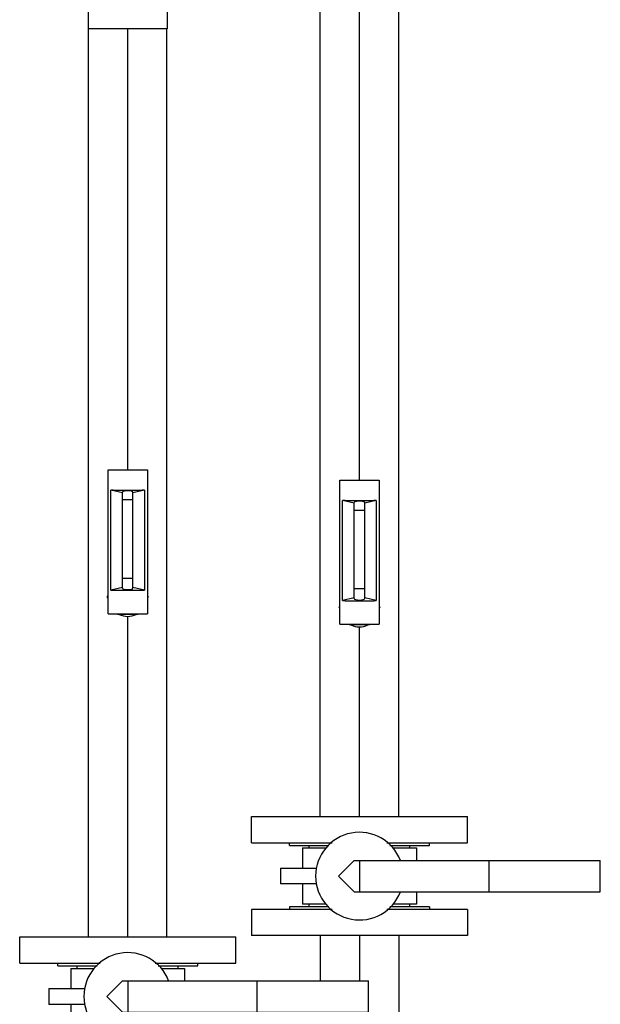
# Model space of a CAD drawing. Header units: millimetres. Extents: x 0 to 1189, y 0 to 841.
# Tile 91 of 169: x 729 to 747, y 612 to 642. Entities that reach past the tile are written whole.
import ezdxf

# ---------------------------------------------------------------- set-up
doc = ezdxf.new("R2010")
doc.units = ezdxf.units.MM
doc.header["$LTSCALE"] = 65.395
doc.linetypes.add('CENTER', pattern=[0.6, 0.375, -0.075, 0.075, -0.075])
for name, color, linetype in [('1907_153200_95_ABL442', 7, 'CONTINUOUS'), ('1907_153200_95_T1_PBL500', 7, 'CONTINUOUS'), ('1907_153200_95_T2_PBL501', 7, 'CONTINUOUS'), ('1907_153200_96_ABL424', 7, 'CONTINUOUS'), ('1907_153200_96_T1_PBL503', 7, 'CONTINUOUS'), ('50ND40-DIN2690-MAK_PBL440', 7, 'CONTINUOUS'), ('50ND40-DIN2690-MAK_PBL446', 7, 'CONTINUOUS'), ('50ND40-DIN2690-MAK_PBL450', 7, 'CONTINUOUS'), ('9M32C_GENSET_KPL_VERROHRUNG_ABL14', 7, 'CONTINUOUS'), ('9M32C_GENSET_KPL_VERROHRUNG_T03_ABL451', 7, 'CONTINUOUS'), ('9M32C_GENSET_KPL_VERROHRUNG_T04_PBL505', 7, 'CONTINUOUS'), ('9M32C_GENSET_KPL_VERROHRUNG_T05_PBL488', 7, 'CONTINUOUS'), ('9M32C_GENSET_KPL_VERROHRUNG_T06_PBL506', 7, 'CONTINUOUS'), ('9M32C_GENSET_KPL_VERROHRUNG_T07_PBL1785', 7, 'CONTINUOUS'), ('ARI_ZESA_DN50_PN16_EPDM_ABL437', 7, 'CONTINUOUS'), ('ARI_ZESA_DN50_PN16_EPDM_ABL447', 7, 'CONTINUOUS'), ('ARI_ZESA_DN50_PN16_T1_EPDM_PBL438', 7, 'CONTINUOUS'), ('ARI_ZESA_DN50_PN16_T1_EPDM_PBL448', 7, 'CONTINUOUS'), ('ARI_ZESA_DN50_PN16_T2_EPDM_PBL439', 7, 'CONTINUOUS'), ('ARI_ZESA_DN50_PN16_T2_EPDM_PBL449', 7, 'CONTINUOUS'), ('B-04-30X25-57X2_5-N6000_PBL1779', 7, 'CONTINUOUS'), ('B-04-30X25-57X2_5-N6000_PBL1780', 7, 'CONTINUOUS'), ('BOGEN-S-2D-90-60_3X2_9_PBL472', 7, 'CONTINUOUS'), ('BOGEN-S-2D-90-60_3X2_9_PBL473', 7, 'CONTINUOUS'), ('BOGEN-S-2D-90-60_3X2_9_PBL474', 7, 'CONTINUOUS'), ('BOGEN-S-2D-90-60_3X2_9_PBL475', 7, 'CONTINUOUS'), ('BOGEN-S-2D-90-60_3X2_9_PBL476', 7, 'CONTINUOUS'), ('BOGEN-S-2D-90-60_3X2_9_PBL487', 7, 'CONTINUOUS'), ('BOGEN-S-2D-90-60_3X2_9_PBL489', 7, 'CONTINUOUS'), ('DIN16182-BG100X63_PBL396', 7, 'CONTINUOUS'), ('DIN16182-BG100X63_PBL397', 7, 'CONTINUOUS'), ('EN1092-1-01A-DN50-PN16-61_5_PBL1781', 7, 'CONTINUOUS'), ('EN1092-1-01A-DN50-PN16-61_5_PBL1783', 7, 'CONTINUOUS'), ('EN1092-1-01A-DN50-PN16-61_5_PBL443', 7, 'CONTINUOUS'), ('EN1092-1-01A-DN50-PN16-61_5_PBL444', 7, 'CONTINUOUS'), ('EN1092-1-01A-DN50-PN16-61_5_PBL452', 7, 'CONTINUOUS'), ('N4011-C1-105X61_PBL425', 7, 'CONTINUOUS'), ('new_view_1_VBL0', 7, 'CONTINUOUS')]:
    doc.layers.add(name, color=color, linetype=linetype)

# ---------------------------------------------------------------- blocks, each defined once
blk = doc.blocks.new('DIN16182-BG100X63_PBL396', base_point=(739.183, 625.959))
at = {"layer": 'DIN16182-BG100X63_PBL396', "color": 7, "linetype": 'Continuous'}
for p, q in [((738.583, 628.169), (739.783, 628.169)), ((738.583, 623.769), (738.583, 628.169)), ((739.783, 628.169), (739.783, 623.769)), ((739.023, 627.469), (738.669, 627.548)), ((738.669, 624.493), (738.669, 627.548)), ((738.743, 627.553), (739.623, 627.553)), ((739.023, 624.553), (739.023, 627.489)), ((739.696, 627.548), (739.343, 627.469)), ((739.343, 624.553), (739.343, 627.489)), ((739.696, 627.548), (739.696, 624.493)), ((738.559, 624.289), (738.583, 624.329)), ((739.023, 624.573), (738.669, 624.493)), ((738.743, 624.489), (739.623, 624.489)), ((739.696, 624.493), (739.343, 624.573)), ((739.783, 624.329), (739.806, 624.289)), ((738.583, 624.248), (738.559, 624.289)), ((739.806, 624.289), (739.783, 624.248)), ((738.583, 623.769), (739.783, 623.769)), ((738.871, 623.749), (738.86, 623.769)), ((739.495, 623.749), (738.871, 623.749)), ((739.506, 623.769), (739.495, 623.749))]:
    blk.add_line(p, q, dxfattribs=at)
at = {"layer": 'DIN16182-BG100X63_PBL396', "color": 2, "linetype": 'Continuous'}
for p, q in [((739.343, 627.249), (739.023, 627.249)), ((739.343, 624.849), (739.023, 624.849))]:
    blk.add_line(p, q, dxfattribs=at)
at = {"layer": 'DIN16182-BG100X63_PBL396', "color": 7, "linetype": 'Continuous'}
for centre, start_param, end_param in [((738.743, 627.51), 1.570796, 2.048639), ((739.183, 627.489), 0, 3.141593), ((739.623, 627.51), 1.092954, 1.570796), ((738.743, 624.532), -2.048639, -1.570796), ((739.183, 624.553), 3.141593, 6.283185), ((739.623, 624.532), -1.570796, -1.092954)]:
    blk.add_ellipse(centre, major_axis=(0.16, 0), ratio=0.267949, start_param=start_param, end_param=end_param, dxfattribs=at)
blk = doc.blocks.new('DIN16182-BG100X63_PBL397', base_point=(732.103, 626.279))
at = {"layer": 'DIN16182-BG100X63_PBL397', "color": 7, "linetype": 'Continuous'}
for p, q in [((731.503, 628.489), (732.703, 628.489)), ((731.503, 624.089), (731.503, 628.489)), ((732.703, 628.489), (732.703, 624.089)), ((731.943, 627.789), (731.589, 627.869)), ((731.589, 624.814), (731.589, 627.869)), ((731.663, 627.873), (732.543, 627.873)), ((731.943, 624.873), (731.943, 627.809)), ((732.616, 627.869), (732.263, 627.789)), ((732.263, 624.873), (732.263, 627.809)), ((732.616, 627.869), (732.616, 624.814)), ((731.479, 624.609), (731.503, 624.65)), ((731.503, 624.568), (731.479, 624.609)), ((731.943, 624.893), (731.589, 624.814)), ((731.663, 624.809), (732.543, 624.809)), ((732.616, 624.814), (732.263, 624.893)), ((732.703, 624.65), (732.726, 624.609)), ((732.726, 624.609), (732.703, 624.568)), ((731.503, 624.089), (732.703, 624.089)), ((731.791, 624.069), (731.78, 624.089)), ((732.415, 624.069), (731.791, 624.069)), ((732.426, 624.089), (732.415, 624.069))]:
    blk.add_line(p, q, dxfattribs=at)
at = {"layer": 'DIN16182-BG100X63_PBL397', "color": 2, "linetype": 'Continuous'}
for p, q in [((732.263, 627.569), (731.943, 627.569)), ((732.263, 625.169), (731.943, 625.169))]:
    blk.add_line(p, q, dxfattribs=at)
at = {"layer": 'DIN16182-BG100X63_PBL397', "color": 7, "linetype": 'Continuous'}
for centre, start_param, end_param in [((731.663, 627.83), 1.570796, 2.048639), ((732.103, 627.809), 0, 3.141593), ((732.543, 627.83), 1.092954, 1.570796), ((731.663, 624.852), -2.048639, -1.570796), ((732.103, 624.873), 3.141593, 6.283185), ((732.543, 624.852), -1.570796, -1.092954)]:
    blk.add_ellipse(centre, major_axis=(0.16, 0), ratio=0.267949, start_param=start_param, end_param=end_param, dxfattribs=at)
blk = doc.blocks.new('N4011-C1-105X61_PBL425', base_point=(739.183, 604.349))
at = {"layer": 'N4011-C1-105X61_PBL425', "color": 7, "linetype": 'Continuous'}
for p, q in [((741.283, 604.649), (737.083, 604.649)), ((737.083, 604.049), (737.083, 604.649)), ((741.283, 604.049), (741.283, 604.649)), ((741.283, 604.049), (737.083, 604.049))]:
    blk.add_line(p, q, dxfattribs=at)
blk = doc.blocks.new('EN1092-1-01A-DN50-PN16-61_5_PBL444', base_point=(739.183, 614.649))
at = {"layer": 'EN1092-1-01A-DN50-PN16-61_5_PBL444', "color": 7, "linetype": 'Continuous'}
for p, q in [((738.346, 615.049), (735.883, 615.049)), ((735.883, 615.049), (735.883, 614.249)), ((742.483, 615.049), (740.02, 615.049)), ((742.483, 615.049), (742.483, 614.249)), ((742.483, 614.249), (735.883, 614.249))]:
    blk.add_line(p, q, dxfattribs=at)
blk = doc.blocks.new('1907_153200_96_T1_PBL503', base_point=(739.183, 609.449))
at = {"layer": '1907_153200_96_T1_PBL503', "color": 7, "linetype": 'Continuous'}
for p, q in [((737.983, 614.249), (737.983, 612.869)), ((740.383, 614.249), (740.383, 608.849)), ((737.983, 611.909), (737.983, 608.849)), ((737.983, 608.049), (737.983, 604.649)), ((740.383, 608.049), (740.383, 604.649))]:
    blk.add_line(p, q, dxfattribs=at)
at = {"layer": '1907_153200_96_T1_PBL503', "color": 2, "linetype": 'CENTER'}
for p, q in [((739.183, 614.249), (739.183, 612.869)), ((739.183, 611.909), (739.183, 608.849)), ((739.183, 608.049), (739.183, 604.649))]:
    blk.add_line(p, q, dxfattribs=at)
blk = doc.blocks.new('1907_153200_96_ABL424', base_point=(739.183, 609.549))
at = {"layer": '1907_153200_96_T1_PBL503'}
blk.add_blockref('1907_153200_96_T1_PBL503', (739.183, 609.449), dxfattribs=at)
at = {"layer": 'EN1092-1-01A-DN50-PN16-61_5_PBL444'}
blk.add_blockref('EN1092-1-01A-DN50-PN16-61_5_PBL444', (739.183, 614.649), dxfattribs=at)
at = {"layer": 'N4011-C1-105X61_PBL425'}
blk.add_blockref('N4011-C1-105X61_PBL425', (739.183, 604.349), dxfattribs=at)
blk = doc.blocks.new('ARI_ZESA_DN50_PN16_T1_EPDM_PBL438', base_point=(731.769, 612.389))
at = {"layer": 'ARI_ZESA_DN50_PN16_T1_EPDM_PBL438', "color": 7, "linetype": 'Continuous'}
for p, q in [((730.363, 613.249), (731.076, 613.249)), ((730.363, 613.249), (730.363, 612.629)), ((730.563, 613.249), (730.563, 613.329)), ((733.13, 613.249), (733.843, 613.249)), ((733.643, 613.249), (733.643, 613.329)), ((733.843, 613.249), (733.843, 612.869)), ((729.695, 612.629), (730.788, 612.629)), ((729.695, 612.629), (729.695, 612.149)), ((730.788, 612.149), (729.695, 612.149)), ((730.363, 612.149), (730.363, 611.529)), ((733.843, 611.909), (733.843, 611.529)), ((731.076, 611.529), (730.363, 611.529)), ((730.563, 611.449), (730.563, 611.529)), ((733.843, 611.529), (733.13, 611.529)), ((733.643, 611.449), (733.643, 611.529))]:
    blk.add_line(p, q, dxfattribs=at)
blk.add_arc((732.103, 612.389), 1.34, 21.0765, 338.9235, dxfattribs=at)
blk = doc.blocks.new('ARI_ZESA_DN50_PN16_T2_EPDM_PBL439', base_point=(735.463, 612.389))
at = {"layer": 'ARI_ZESA_DN50_PN16_T2_EPDM_PBL439', "color": 7, "linetype": 'Continuous'}
for p, q in [((731.943, 612.869), (731.463, 612.389)), ((731.943, 612.869), (739.463, 612.869)), ((732.103, 612.869), (732.103, 611.909)), ((736.063, 611.909), (736.063, 612.869)), ((739.463, 611.909), (739.463, 612.869)), ((731.463, 612.389), (731.943, 611.909)), ((731.943, 611.909), (739.463, 611.909))]:
    blk.add_line(p, q, dxfattribs=at)
blk = doc.blocks.new('ARI_ZESA_DN50_PN16_EPDM_ABL437', base_point=(734.579, 612.389))
at = {"layer": 'ARI_ZESA_DN50_PN16_T1_EPDM_PBL438'}
blk.add_blockref('ARI_ZESA_DN50_PN16_T1_EPDM_PBL438', (731.769, 612.389), dxfattribs=at)
at = {"layer": 'ARI_ZESA_DN50_PN16_T2_EPDM_PBL439'}
blk.add_blockref('ARI_ZESA_DN50_PN16_T2_EPDM_PBL439', (735.463, 612.389), dxfattribs=at)
blk = doc.blocks.new('50ND40-DIN2690-MAK_PBL440', base_point=(732.103, 613.369))
at = {"layer": '50ND40-DIN2690-MAK_PBL440', "color": 7, "linetype": 'Continuous'}
for p, q in [((729.963, 613.329), (729.963, 613.409)), ((729.963, 613.329), (731.17, 613.329)), ((733.036, 613.329), (734.243, 613.329)), ((734.243, 613.329), (734.243, 613.409))]:
    blk.add_line(p, q, dxfattribs=at)
blk = doc.blocks.new('EN1092-1-01A-DN50-PN16-61_5_PBL443', base_point=(732.103, 613.809))
at = {"layer": 'EN1092-1-01A-DN50-PN16-61_5_PBL443', "color": 7, "linetype": 'Continuous'}
for p, q in [((728.803, 614.209), (735.403, 614.209)), ((728.803, 613.409), (728.803, 614.209)), ((735.403, 613.409), (735.403, 614.209)), ((728.803, 613.409), (731.266, 613.409)), ((732.94, 613.409), (735.403, 613.409))]:
    blk.add_line(p, q, dxfattribs=at)
blk = doc.blocks.new('BOGEN-S-2D-90-60_3X2_9_PBL472', base_point=(732.103, 643.592))
at = {"layer": 'BOGEN-S-2D-90-60_3X2_9_PBL472', "color": 7, "linetype": 'Continuous'}
for p, q in [((730.897, 644.009), (730.897, 641.969)), ((733.309, 644.009), (733.309, 641.969)), ((733.309, 641.969), (730.897, 641.969))]:
    blk.add_line(p, q, dxfattribs=at)
blk.add_arc((732.103, 644.009), 1.206, 180, 360, dxfattribs=at)
blk = doc.blocks.new('BOGEN-S-2D-90-60_3X2_9_PBL474', base_point=(732.103, 645.029))
at = {"layer": 'BOGEN-S-2D-90-60_3X2_9_PBL474', "color": 7, "linetype": 'Continuous'}
for p, q in [((733.309, 646.049), (730.897, 646.049)), ((730.897, 646.049), (730.897, 644.009)), ((733.309, 646.049), (733.309, 644.009))]:
    blk.add_line(p, q, dxfattribs=at)
blk.add_arc((732.103, 644.009), 1.206, 180, 360, dxfattribs=at)
blk = doc.blocks.new('BOGEN-S-2D-90-60_3X2_9_PBL476', base_point=(732.103, 653.789))
at = {"layer": 'BOGEN-S-2D-90-60_3X2_9_PBL476', "color": 7, "linetype": 'Continuous'}
for p, q in [((730.897, 654.809), (730.897, 652.769)), ((733.309, 654.809), (733.309, 652.769)), ((733.309, 652.769), (730.897, 652.769))]:
    blk.add_line(p, q, dxfattribs=at)
blk.add_arc((732.103, 654.809), 1.206, 0, 180, dxfattribs=at)
blk = doc.blocks.new('1907_153200_95_T1_PBL500', base_point=(732.103, 628.089))
at = {"layer": '1907_153200_95_T1_PBL500', "color": 7, "linetype": 'Continuous'}
for p, q in [((730.903, 614.209), (730.903, 641.969)), ((733.303, 614.209), (733.303, 641.969))]:
    blk.add_line(p, q, dxfattribs=at)
at = {"layer": '1907_153200_95_T1_PBL500', "color": 2, "linetype": 'CENTER'}
for p, q in [((732.103, 628.489), (732.103, 641.969)), ((732.103, 614.209), (732.103, 624.015))]:
    blk.add_line(p, q, dxfattribs=at)
blk = doc.blocks.new('1907_153200_95_T2_PBL501', base_point=(732.103, 649.409))
at = {"layer": '1907_153200_95_T2_PBL501', "color": 7, "linetype": 'Continuous'}
for p, q in [((730.903, 646.049), (730.903, 652.769)), ((733.303, 646.049), (733.303, 652.769))]:
    blk.add_line(p, q, dxfattribs=at)
at = {"layer": '1907_153200_95_T2_PBL501', "color": 2, "linetype": 'CENTER'}
blk.add_line((732.103, 646.049), (732.103, 652.769), dxfattribs=at)
blk = doc.blocks.new('B-04-30X25-57X2_5-N6000_PBL1780', base_point=(732.103, 624.068))
at = {"layer": 'B-04-30X25-57X2_5-N6000_PBL1780', "color": 7, "linetype": 'Continuous'}
blk.add_arc((732.103, 624.609), 0.6, 244.4326, 295.5674, dxfattribs=at)
blk = doc.blocks.new('EN1092-1-01A-DN50-PN16-61_5_PBL1781', base_point=(732.103, 654.337))
at = {"layer": 'EN1092-1-01A-DN50-PN16-61_5_PBL1781', "color": 7, "linetype": 'Continuous'}
for centre in [(730.335, 656.577), (733.871, 656.577), (730.335, 653.041), (733.871, 653.041)]:
    blk.add_circle(centre, 0.36, dxfattribs=at)
for radius, start, end in [(3.3, 291.405, 248.6141), (1.23, 350.1943, 188.3197)]:
    blk.add_arc((732.103, 654.809), radius, start, end, dxfattribs=at)
blk = doc.blocks.new('1907_153200_95_ABL442', base_point=(732.103, 635.173))
at = {"layer": '1907_153200_95_T1_PBL500'}
blk.add_blockref('1907_153200_95_T1_PBL500', (732.103, 628.089), dxfattribs=at)
at = {"layer": '1907_153200_95_T2_PBL501'}
blk.add_blockref('1907_153200_95_T2_PBL501', (732.103, 649.409), dxfattribs=at)
at = {"layer": 'B-04-30X25-57X2_5-N6000_PBL1780'}
blk.add_blockref('B-04-30X25-57X2_5-N6000_PBL1780', (732.103, 624.068), dxfattribs=at)
at = {"layer": 'BOGEN-S-2D-90-60_3X2_9_PBL472'}
blk.add_blockref('BOGEN-S-2D-90-60_3X2_9_PBL472', (732.103, 643.592), dxfattribs=at)
at = {"layer": 'BOGEN-S-2D-90-60_3X2_9_PBL474'}
blk.add_blockref('BOGEN-S-2D-90-60_3X2_9_PBL474', (732.103, 645.029), dxfattribs=at)
at = {"layer": 'BOGEN-S-2D-90-60_3X2_9_PBL476'}
blk.add_blockref('BOGEN-S-2D-90-60_3X2_9_PBL476', (732.103, 653.789), dxfattribs=at)
at = {"layer": 'EN1092-1-01A-DN50-PN16-61_5_PBL1781'}
blk.add_blockref('EN1092-1-01A-DN50-PN16-61_5_PBL1781', (732.103, 654.337), dxfattribs=at)
at = {"layer": 'EN1092-1-01A-DN50-PN16-61_5_PBL443'}
blk.add_blockref('EN1092-1-01A-DN50-PN16-61_5_PBL443', (732.103, 613.809), dxfattribs=at)
blk = doc.blocks.new('50ND40-DIN2690-MAK_PBL446', base_point=(739.183, 615.089))
at = {"layer": '50ND40-DIN2690-MAK_PBL446', "color": 7, "linetype": 'Continuous'}
for p, q in [((738.25, 615.129), (737.043, 615.129)), ((737.043, 615.129), (737.043, 615.049)), ((741.323, 615.129), (740.116, 615.129)), ((741.323, 615.129), (741.323, 615.049))]:
    blk.add_line(p, q, dxfattribs=at)
blk = doc.blocks.new('ARI_ZESA_DN50_PN16_T1_EPDM_PBL448', base_point=(738.849, 616.069))
at = {"layer": 'ARI_ZESA_DN50_PN16_T1_EPDM_PBL448', "color": 7, "linetype": 'Continuous'}
for p, q in [((737.443, 616.929), (738.156, 616.929)), ((737.443, 616.929), (737.443, 616.309)), ((737.643, 616.929), (737.643, 617.009)), ((740.21, 616.929), (740.923, 616.929)), ((740.723, 616.929), (740.723, 617.009)), ((740.923, 616.929), (740.923, 616.549)), ((736.775, 616.309), (737.868, 616.309)), ((736.775, 616.309), (736.775, 615.829)), ((737.868, 615.829), (736.775, 615.829)), ((737.443, 615.829), (737.443, 615.209)), ((740.923, 615.589), (740.923, 615.209)), ((738.156, 615.209), (737.443, 615.209)), ((737.643, 615.129), (737.643, 615.209)), ((740.923, 615.209), (740.21, 615.209)), ((740.723, 615.129), (740.723, 615.209))]:
    blk.add_line(p, q, dxfattribs=at)
blk.add_arc((739.183, 616.069), 1.34, 21.0765, 338.9235, dxfattribs=at)
blk = doc.blocks.new('ARI_ZESA_DN50_PN16_T2_EPDM_PBL449', base_point=(742.543, 616.069))
at = {"layer": 'ARI_ZESA_DN50_PN16_T2_EPDM_PBL449', "color": 7, "linetype": 'Continuous'}
for p, q in [((739.023, 616.549), (738.543, 616.069)), ((739.023, 616.549), (746.543, 616.549)), ((739.183, 616.549), (739.183, 615.589)), ((743.143, 615.589), (743.143, 616.549)), ((746.543, 615.589), (746.543, 616.549)), ((738.543, 616.069), (739.023, 615.589)), ((739.023, 615.589), (746.543, 615.589))]:
    blk.add_line(p, q, dxfattribs=at)
blk = doc.blocks.new('ARI_ZESA_DN50_PN16_EPDM_ABL447', base_point=(741.659, 616.069))
at = {"layer": 'ARI_ZESA_DN50_PN16_T1_EPDM_PBL448'}
blk.add_blockref('ARI_ZESA_DN50_PN16_T1_EPDM_PBL448', (738.849, 616.069), dxfattribs=at)
at = {"layer": 'ARI_ZESA_DN50_PN16_T2_EPDM_PBL449'}
blk.add_blockref('ARI_ZESA_DN50_PN16_T2_EPDM_PBL449', (742.543, 616.069), dxfattribs=at)
blk = doc.blocks.new('50ND40-DIN2690-MAK_PBL450', base_point=(739.183, 617.049))
at = {"layer": '50ND40-DIN2690-MAK_PBL450', "color": 7, "linetype": 'Continuous'}
for p, q in [((737.043, 617.009), (737.043, 617.089)), ((741.323, 617.009), (741.323, 617.089)), ((737.043, 617.009), (738.25, 617.009)), ((740.116, 617.009), (741.323, 617.009))]:
    blk.add_line(p, q, dxfattribs=at)
blk = doc.blocks.new('EN1092-1-01A-DN50-PN16-61_5_PBL452', base_point=(739.183, 617.489))
at = {"layer": 'EN1092-1-01A-DN50-PN16-61_5_PBL452', "color": 7, "linetype": 'Continuous'}
for p, q in [((735.883, 617.889), (742.483, 617.889)), ((735.883, 617.089), (735.883, 617.889)), ((742.483, 617.089), (742.483, 617.889)), ((735.883, 617.089), (738.346, 617.089)), ((740.02, 617.089), (742.483, 617.089))]:
    blk.add_line(p, q, dxfattribs=at)
blk = doc.blocks.new('BOGEN-S-2D-90-60_3X2_9_PBL473', base_point=(739.183, 647.112))
at = {"layer": 'BOGEN-S-2D-90-60_3X2_9_PBL473', "color": 7, "linetype": 'Continuous'}
for p, q in [((737.977, 645.489), (737.977, 647.529)), ((740.389, 645.489), (740.389, 647.529)), ((737.977, 645.489), (740.389, 645.489))]:
    blk.add_line(p, q, dxfattribs=at)
blk.add_arc((739.183, 647.529), 1.206, 180, 360, dxfattribs=at)
blk = doc.blocks.new('BOGEN-S-2D-90-60_3X2_9_PBL475', base_point=(739.183, 648.549))
at = {"layer": 'BOGEN-S-2D-90-60_3X2_9_PBL475', "color": 7, "linetype": 'Continuous'}
for p, q in [((737.977, 649.569), (740.389, 649.569)), ((737.977, 647.529), (737.977, 649.569)), ((740.389, 647.529), (740.389, 649.569))]:
    blk.add_line(p, q, dxfattribs=at)
blk.add_arc((739.183, 647.529), 1.206, 180, 360, dxfattribs=at)
blk = doc.blocks.new('BOGEN-S-2D-90-60_3X2_9_PBL487', base_point=(738.766, 670.312))
at = {"layer": 'BOGEN-S-2D-90-60_3X2_9_PBL487', "color": 7, "linetype": 'Continuous'}
for p, q in [((737.143, 669.523), (737.143, 671.935)), ((737.977, 668.689), (740.389, 668.689))]:
    blk.add_line(p, q, dxfattribs=at)
for radius, start, end in [(3.246, 359.9999, 90.0001), (0.834, 359.9997, 90.0003)]:
    blk.add_arc((737.143, 668.689), radius, start, end, dxfattribs=at)
blk = doc.blocks.new('9M32C_GENSET_KPL_VERROHRUNG_T05_PBL488', base_point=(735.643, 670.729))
at = {"layer": '9M32C_GENSET_KPL_VERROHRUNG_T05_PBL488', "color": 7, "linetype": 'Continuous'}
for p, q in [((737.143, 671.935), (734.143, 671.935)), ((734.143, 669.523), (734.143, 671.935)), ((737.143, 669.523), (737.143, 671.935)), ((737.143, 669.523), (734.143, 669.523))]:
    blk.add_line(p, q, dxfattribs=at)
at = {"layer": '9M32C_GENSET_KPL_VERROHRUNG_T05_PBL488', "color": 2, "linetype": 'CENTER'}
blk.add_line((737.143, 670.729), (734.143, 670.729), dxfattribs=at)
blk = doc.blocks.new('BOGEN-S-2D-90-60_3X2_9_PBL489', base_point=(733.123, 670.729))
at = {"layer": 'BOGEN-S-2D-90-60_3X2_9_PBL489', "color": 7, "linetype": 'Continuous'}
for p, q in [((734.143, 671.935), (732.103, 671.935)), ((734.143, 669.523), (734.143, 671.935)), ((734.143, 669.523), (732.103, 669.523))]:
    blk.add_line(p, q, dxfattribs=at)
blk.add_arc((732.103, 670.729), 1.206, 90, 270, dxfattribs=at)
blk = doc.blocks.new('9M32C_GENSET_KPL_VERROHRUNG_T04_PBL505', base_point=(739.183, 631.689))
at = {"layer": '9M32C_GENSET_KPL_VERROHRUNG_T04_PBL505', "color": 7, "linetype": 'Continuous'}
for p, q in [((737.983, 617.889), (737.983, 645.489)), ((740.383, 617.889), (740.383, 645.489))]:
    blk.add_line(p, q, dxfattribs=at)
at = {"layer": '9M32C_GENSET_KPL_VERROHRUNG_T04_PBL505', "color": 2, "linetype": 'CENTER'}
for p, q in [((739.183, 628.169), (739.183, 645.489)), ((739.183, 617.889), (739.183, 623.695))]:
    blk.add_line(p, q, dxfattribs=at)
blk = doc.blocks.new('9M32C_GENSET_KPL_VERROHRUNG_T06_PBL506', base_point=(739.183, 659.129))
at = {"layer": '9M32C_GENSET_KPL_VERROHRUNG_T06_PBL506', "color": 7, "linetype": 'Continuous'}
for p, q in [((737.983, 649.569), (737.983, 668.689)), ((740.383, 649.569), (740.383, 668.689))]:
    blk.add_line(p, q, dxfattribs=at)
at = {"layer": '9M32C_GENSET_KPL_VERROHRUNG_T06_PBL506', "color": 2, "linetype": 'CENTER'}
blk.add_line((739.183, 649.569), (739.183, 668.689), dxfattribs=at)
blk = doc.blocks.new('B-04-30X25-57X2_5-N6000_PBL1779', base_point=(739.183, 623.747))
at = {"layer": 'B-04-30X25-57X2_5-N6000_PBL1779', "color": 7, "linetype": 'Continuous'}
blk.add_arc((739.183, 624.289), 0.6, 244.4326, 295.5674, dxfattribs=at)
blk = doc.blocks.new('EN1092-1-01A-DN50-PN16-61_5_PBL1783', base_point=(732.103, 670.729))
at = {"layer": 'EN1092-1-01A-DN50-PN16-61_5_PBL1783', "color": 7, "linetype": 'Continuous'}
for centre in [(730.335, 672.496), (733.871, 672.496), (730.335, 668.961), (733.871, 668.961)]:
    blk.add_circle(centre, 0.36, dxfattribs=at)
for radius, start, end in [(3.3, 21.496, 338.4808), (1.23, 81.6803, 279.8057)]:
    blk.add_arc((732.103, 670.729), radius, start, end, dxfattribs=at)
blk = doc.blocks.new('9M32C_GENSET_KPL_VERROHRUNG_T07_PBL1785', base_point=(732.706, 670.729))
at = {"layer": '9M32C_GENSET_KPL_VERROHRUNG_T07_PBL1785', "color": 7, "linetype": 'Continuous'}
blk.add_arc((732.103, 670.729), 1.206, 90, 270, dxfattribs=at)
blk = doc.blocks.new('9M32C_GENSET_KPL_VERROHRUNG_T03_ABL451', base_point=(735.643, 645.559))
at = {"layer": '9M32C_GENSET_KPL_VERROHRUNG_T04_PBL505'}
blk.add_blockref('9M32C_GENSET_KPL_VERROHRUNG_T04_PBL505', (739.183, 631.689), dxfattribs=at)
at = {"layer": '9M32C_GENSET_KPL_VERROHRUNG_T05_PBL488'}
blk.add_blockref('9M32C_GENSET_KPL_VERROHRUNG_T05_PBL488', (735.643, 670.729), dxfattribs=at)
at = {"layer": '9M32C_GENSET_KPL_VERROHRUNG_T06_PBL506'}
blk.add_blockref('9M32C_GENSET_KPL_VERROHRUNG_T06_PBL506', (739.183, 659.129), dxfattribs=at)
at = {"layer": '9M32C_GENSET_KPL_VERROHRUNG_T07_PBL1785'}
blk.add_blockref('9M32C_GENSET_KPL_VERROHRUNG_T07_PBL1785', (732.706, 670.729), dxfattribs=at)
at = {"layer": 'B-04-30X25-57X2_5-N6000_PBL1779'}
blk.add_blockref('B-04-30X25-57X2_5-N6000_PBL1779', (739.183, 623.747), dxfattribs=at)
at = {"layer": 'BOGEN-S-2D-90-60_3X2_9_PBL473'}
blk.add_blockref('BOGEN-S-2D-90-60_3X2_9_PBL473', (739.183, 647.112), dxfattribs=at)
at = {"layer": 'BOGEN-S-2D-90-60_3X2_9_PBL475'}
blk.add_blockref('BOGEN-S-2D-90-60_3X2_9_PBL475', (739.183, 648.549), dxfattribs=at)
at = {"layer": 'BOGEN-S-2D-90-60_3X2_9_PBL487'}
blk.add_blockref('BOGEN-S-2D-90-60_3X2_9_PBL487', (738.766, 670.312), dxfattribs=at)
at = {"layer": 'BOGEN-S-2D-90-60_3X2_9_PBL489'}
blk.add_blockref('BOGEN-S-2D-90-60_3X2_9_PBL489', (733.123, 670.729), dxfattribs=at)
at = {"layer": 'EN1092-1-01A-DN50-PN16-61_5_PBL1783'}
blk.add_blockref('EN1092-1-01A-DN50-PN16-61_5_PBL1783', (732.103, 670.729), dxfattribs=at)
at = {"layer": 'EN1092-1-01A-DN50-PN16-61_5_PBL452'}
blk.add_blockref('EN1092-1-01A-DN50-PN16-61_5_PBL452', (739.183, 617.489), dxfattribs=at)
blk = doc.blocks.new('9M32C_GENSET_KPL_VERROHRUNG_ABL14', base_point=(564.013, 616.149))
at = {"layer": '1907_153200_95_ABL442'}
blk.add_blockref('1907_153200_95_ABL442', (732.103, 635.173), dxfattribs=at)
at = {"layer": '1907_153200_96_ABL424'}
blk.add_blockref('1907_153200_96_ABL424', (739.183, 609.549), dxfattribs=at)
at = {"layer": '50ND40-DIN2690-MAK_PBL440'}
blk.add_blockref('50ND40-DIN2690-MAK_PBL440', (732.103, 613.369), dxfattribs=at)
at = {"layer": '50ND40-DIN2690-MAK_PBL446'}
blk.add_blockref('50ND40-DIN2690-MAK_PBL446', (739.183, 615.089), dxfattribs=at)
at = {"layer": '50ND40-DIN2690-MAK_PBL450'}
blk.add_blockref('50ND40-DIN2690-MAK_PBL450', (739.183, 617.049), dxfattribs=at)
at = {"layer": '9M32C_GENSET_KPL_VERROHRUNG_T03_ABL451'}
blk.add_blockref('9M32C_GENSET_KPL_VERROHRUNG_T03_ABL451', (735.643, 645.559), dxfattribs=at)
at = {"layer": 'ARI_ZESA_DN50_PN16_EPDM_ABL437'}
blk.add_blockref('ARI_ZESA_DN50_PN16_EPDM_ABL437', (734.579, 612.389), dxfattribs=at)
at = {"layer": 'ARI_ZESA_DN50_PN16_EPDM_ABL447'}
blk.add_blockref('ARI_ZESA_DN50_PN16_EPDM_ABL447', (741.659, 616.069), dxfattribs=at)
at = {"layer": 'DIN16182-BG100X63_PBL396'}
blk.add_blockref('DIN16182-BG100X63_PBL396', (739.183, 625.959), dxfattribs=at)
at = {"layer": 'DIN16182-BG100X63_PBL397'}
blk.add_blockref('DIN16182-BG100X63_PBL397', (732.103, 626.279), dxfattribs=at)
blk = doc.blocks.new('NEW_VIEW_1_VBL0', base_point=(585.593, 629.967))
at = {"layer": '9M32C_GENSET_KPL_VERROHRUNG_ABL14'}
blk.add_blockref('9M32C_GENSET_KPL_VERROHRUNG_ABL14', (564.013, 616.149), dxfattribs=at)

msp = doc.modelspace()

# ---------------------------------------------------------------- block references
at = {"layer": 'new_view_1_VBL0'}
msp.add_blockref('NEW_VIEW_1_VBL0', (585.59333, 629.96704), dxfattribs=at)

doc.saveas('drawing.dxf')
